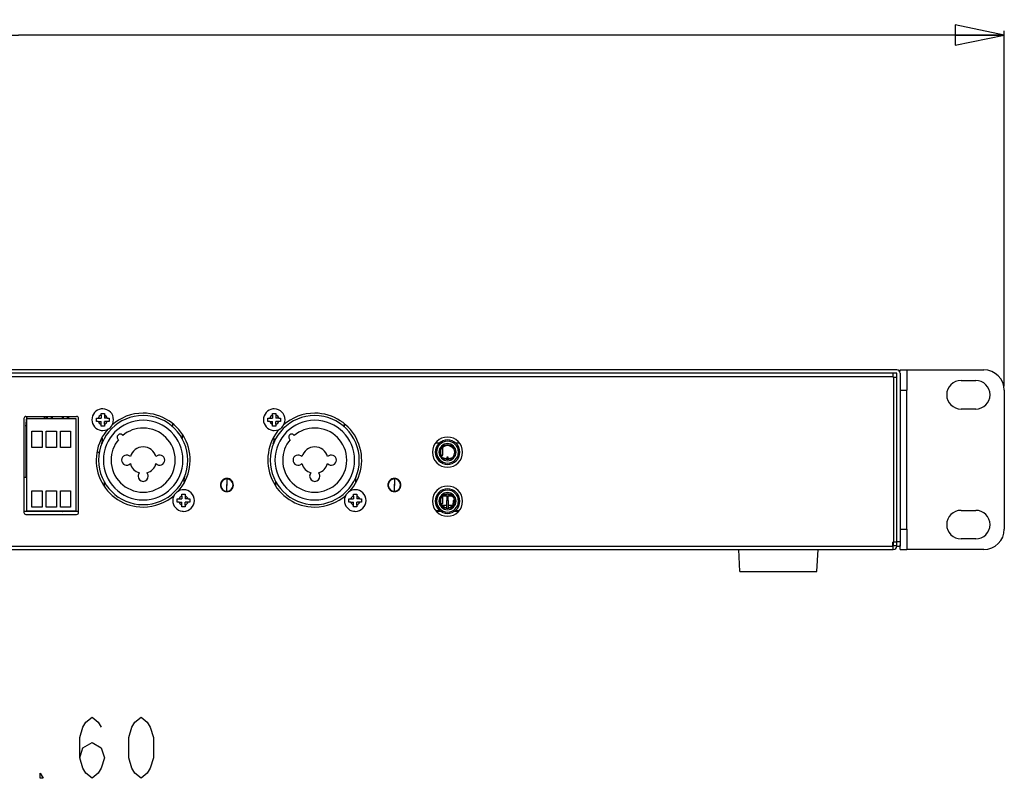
# Model space of a CAD drawing. Header units: millimetres. Extents: x 0 to 1524, y 0 to 1016.
# Tile 163 of 256: x 761 to 1002, y 328 to 514. Entities that reach past the tile are written whole.
import ezdxf

# ---------------------------------------------------------------- set-up
doc = ezdxf.new("R2010")
doc.units = ezdxf.units.MM
doc.header["$LTSCALE"] = 83.82
doc.layers.get('0').update_dxf_attribs({"linetype": 'CONTINUOUS'})
doc.layers.add('02___PRT_ALL_AXES', color=7, linetype='CONTINUOUS')
doc.layers.add('03___PRT_ALL_CURVES', color=7, linetype='CONTINUOUS')
doc.styles.get("Standard").update_dxf_attribs({"font": 'txt', "width": 0.8})
doc.dimstyles.new('DIMSTYLE_1', dxfattribs={"dimtxt": 15, "dimasz": 12, "dimexe": 0.18, "dimexo": 0.0625, "dimgap": 0.09, "dimtad": 1, "dimzin": 0, "dimdsep": 46, "dimtxsty": 'STANDARD', "dimblk": 'CLOSED', "dimblk1": 'CLOSED', "dimblk2": 'CLOSED', "dimcen": 0.09, "dimadec": 0, "dimazin": 0, "dimtp": 0.01, "dimtm": 0.01, "dimtfac": 1, "dimtofl": 0, "dimtmove": 0, "dimatfit": 3, "dimldrblk": 'CLOSED', "dimfxl": 1, "dimtolj": 1, "dimtzin": 0, "dimarcsym": 0})

# ---------------------------------------------------------------- blocks, each defined once
blk = doc.blocks.new('_CLOSED')
at = {"color": 0, "linetype": 'BYBLOCK'}
for p, q in [((0, 0), (-1, 0.208)), ((-1, 0.208), (-1, -0.208)), ((-1, -0.208), (0, 0)), ((-1, 0), (0, 0))]:
    blk.add_line(p, q, dxfattribs=at)
blk = doc.blocks.new('*D2')
at = {"color": 2, "linetype": 'CONTINUOUS'}
for p, q in [((519.09, 424.21), (519.09, 511.23)), ((1001.69, 424.21), (1001.69, 511.23)), ((519.09, 510.23), (760.39, 510.23)), ((1001.69, 510.23), (760.39, 510.23))]:
    blk.add_line(p, q, dxfattribs=at)
at = {"color": 2, "linetype": 'CONTINUOUS', "xscale": 12, "yscale": 12, "zscale": 12, "rotation": 180}
blk.add_blockref('_CLOSED', (519.09, 510.23), dxfattribs=at)
at = {"color": 2, "linetype": 'CONTINUOUS', "xscale": 12, "yscale": 12, "zscale": 12}
blk.add_blockref('_CLOSED', (1001.69, 510.23), dxfattribs=at)

msp = doc.modelspace()

# ---------------------------------------------------------------- linework, layer by layer
at = {"color": 7, "linetype": 'CONTINUOUS'}
for p, q in [((975.394, 428.207), (545.394, 428.207)), ((974.394, 427.407), (546.394, 427.407)), ((974.394, 427.407), (974.394, 426.607)), ((975.394, 427.407), (974.394, 427.407)), ((975.394, 426.407), (975.394, 427.407)), ((976.194, 427.905), (976.194, 428.207)), ((976.194, 428.207), (977.794, 428.207)), ((976.194, 427.407), (976.194, 386.207)), ((977.794, 428.207), (996.694, 428.207)), ((977.794, 428.207), (977.794, 423.207)), ((546.394, 426.607), (974.394, 426.607)), ((974.394, 426.407), (974.394, 426.607)), ((974.594, 426.407), (974.394, 426.407)), ((974.594, 426.407), (975.394, 426.407)), ((974.594, 426.407), (974.594, 385.989)), ((975.394, 386.207), (975.394, 426.407)), ((991.094, 425.607), (994.694, 425.607)), ((976.194, 423.207), (977.794, 423.207)), ((977.794, 389.207), (977.794, 423.207)), ((1001.694, 423.207), (1001.694, 389.207)), ((780.594, 417.557), (780.994, 417.557)), ((780.594, 417.111), (780.594, 417.557)), ((780.594, 417.111), (780.594, 416.407)), ((780.994, 417.557), (781.394, 417.557)), ((781.394, 417.557), (781.394, 417.111)), ((781.394, 417.111), (781.394, 416.407)), ((822.594, 417.557), (822.994, 417.557)), ((822.594, 417.111), (822.594, 417.557)), ((822.594, 417.111), (822.594, 416.407)), ((822.994, 417.557), (823.394, 417.557)), ((823.394, 417.557), (823.394, 417.111)), ((823.394, 417.111), (823.394, 416.407)), ((994.694, 418.607), (991.094, 418.607)), ((761.694, 416.307), (761.694, 393.307)), ((762.194, 416.807), (774.594, 416.807)), ((762.394, 393.607), (762.394, 416.307)), ((762.394, 416.307), (774.394, 416.307)), ((768.394, 416.807), (768.394, 416.307)), ((771.394, 416.307), (771.394, 416.807)), ((774.394, 416.307), (774.394, 393.607)), ((775.094, 393.307), (775.094, 416.307)), ((779.444, 416.407), (779.89, 416.407)), ((779.444, 415.607), (779.444, 416.407)), ((779.89, 415.607), (779.444, 415.607)), ((779.89, 416.407), (780.594, 416.407)), ((779.89, 415.607), (780.594, 415.607)), ((780.594, 414.903), (780.594, 415.607)), ((780.594, 414.457), (780.594, 414.903)), ((782.099, 416.407), (781.394, 416.407)), ((781.394, 414.903), (781.394, 415.607)), ((782.099, 415.607), (781.394, 415.607)), ((781.394, 414.903), (781.394, 414.457)), ((782.099, 416.407), (782.544, 416.407)), ((782.544, 415.607), (782.099, 415.607)), ((782.544, 416.407), (782.544, 415.607)), ((798.094, 414.953), (798.094, 414.29)), ((821.444, 416.407), (821.89, 416.407)), ((821.444, 415.607), (821.444, 416.407)), ((821.89, 415.607), (821.444, 415.607)), ((821.89, 416.407), (822.594, 416.407)), ((821.89, 415.607), (822.594, 415.607)), ((822.594, 414.903), (822.594, 415.607)), ((822.594, 414.457), (822.594, 414.903)), ((824.099, 416.407), (823.394, 416.407)), ((823.394, 414.903), (823.394, 415.607)), ((824.099, 415.607), (823.394, 415.607)), ((823.394, 414.903), (823.394, 414.457)), ((824.099, 416.407), (824.544, 416.407)), ((824.544, 415.607), (824.099, 415.607)), ((824.544, 416.407), (824.544, 415.607)), ((840.094, 414.953), (840.094, 414.29)), ((762.394, 414.457), (762.144, 414.457)), ((762.144, 414.457), (762.144, 401.907)), ((763.644, 413.207), (766.144, 413.207)), ((763.644, 409.207), (763.644, 413.207)), ((766.144, 413.207), (766.144, 409.207)), ((767.144, 413.207), (769.644, 413.207)), ((767.144, 409.207), (767.144, 413.207)), ((769.644, 413.207), (769.644, 409.207)), ((770.644, 413.207), (773.144, 413.207)), ((770.644, 409.207), (770.644, 413.207)), ((773.144, 413.207), (773.144, 409.207)), ((780.994, 414.457), (780.594, 414.457)), ((781.394, 414.457), (780.994, 414.457)), ((800.407, 412.438), (800.407, 411.372)), ((822.994, 414.457), (822.594, 414.457)), ((823.394, 414.457), (822.994, 414.457)), ((862.526, 410.307), (863.41, 410.307)), ((867.379, 410.307), (868.263, 410.307)), ((766.144, 409.207), (763.644, 409.207)), ((769.644, 409.207), (767.144, 409.207)), ((773.144, 409.207), (770.644, 409.207)), ((863.613, 408.316), (863.613, 408.235)), ((863.613, 408.235), (863.613, 408.057)), ((863.613, 408.057), (863.613, 407.878)), ((863.613, 407.878), (863.613, 407.797)), ((863.697, 408.656), (863.697, 408.626)), ((863.697, 408.626), (863.697, 407.487)), ((863.697, 407.487), (863.697, 407.457)), ((863.745, 407.335), (863.768, 407.335)), ((863.768, 407.335), (863.768, 408.82)), ((863.768, 407.335), (863.994, 407.335)), ((863.892, 409.035), (863.884, 409.035)), ((863.994, 409.035), (863.892, 409.035)), ((864.018, 409.035), (863.994, 409.035)), ((863.994, 407.335), (864.018, 407.335)), ((864.028, 409.035), (864.018, 409.035)), ((864.018, 407.335), (864.218, 407.335)), ((864.218, 409.035), (864.028, 409.035)), ((864.218, 407.335), (864.218, 409.035)), ((866.913, 409.007), (866.682, 409.007)), ((866.923, 409.007), (866.913, 409.007)), ((864.207, 406.707), (864.536, 406.707)), ((865.169, 406.473), (865.169, 406.274)), ((865.194, 406.839), (865.194, 406.778)), ((865.594, 406.839), (865.194, 406.839)), ((865.194, 406.839), (865.594, 406.839)), ((865.194, 406.778), (865.194, 406.499)), ((865.594, 406.778), (865.194, 406.778)), ((865.194, 406.499), (865.194, 406.271)), ((865.194, 406.499), (865.594, 406.499)), ((865.594, 406.778), (865.594, 406.839)), ((865.594, 406.499), (865.594, 406.778)), ((865.594, 406.268), (865.594, 406.499)), ((865.619, 406.274), (865.619, 406.473)), ((866.253, 406.707), (866.582, 406.707)), ((761.694, 401.907), (762.394, 401.907)), ((781.394, 399.758), (781.394, 400.762)), ((823.394, 399.758), (823.394, 400.762)), ((763.644, 398.607), (766.144, 398.607)), ((763.644, 394.607), (763.644, 398.607)), ((766.144, 398.607), (766.144, 394.607)), ((767.144, 398.607), (769.644, 398.607)), ((767.144, 394.607), (767.144, 398.607)), ((769.644, 398.607), (769.644, 394.607)), ((770.644, 398.607), (773.144, 398.607)), ((770.644, 394.607), (770.644, 398.607)), ((773.144, 398.607), (773.144, 394.607)), ((800.394, 397.757), (800.794, 397.757)), ((800.394, 397.311), (800.394, 397.757)), ((800.794, 397.757), (801.194, 397.757)), ((801.194, 397.757), (801.194, 397.311)), ((842.394, 397.757), (842.794, 397.757)), ((842.394, 397.311), (842.394, 397.757)), ((842.794, 397.757), (843.194, 397.757)), ((843.194, 397.757), (843.194, 397.311)), ((865.169, 397.839), (865.169, 397.641)), ((865.619, 397.641), (865.619, 397.839)), ((799.244, 396.607), (799.69, 396.607)), ((799.244, 395.807), (799.244, 396.607)), ((799.69, 395.807), (799.244, 395.807)), ((799.69, 396.607), (800.394, 396.607)), ((799.69, 395.807), (800.394, 395.807)), ((800.394, 397.311), (800.394, 396.607)), ((800.394, 395.103), (800.394, 395.807)), ((801.194, 397.311), (801.194, 396.607)), ((801.899, 396.607), (801.194, 396.607)), ((801.194, 395.103), (801.194, 395.807)), ((801.899, 395.807), (801.194, 395.807)), ((801.899, 396.607), (802.344, 396.607)), ((802.344, 395.807), (801.899, 395.807)), ((802.344, 396.607), (802.344, 395.807)), ((841.244, 396.607), (841.69, 396.607)), ((841.244, 395.807), (841.244, 396.607)), ((841.69, 395.807), (841.244, 395.807)), ((841.69, 396.607), (842.394, 396.607)), ((841.69, 395.807), (842.394, 395.807)), ((842.394, 397.311), (842.394, 396.607)), ((842.394, 395.103), (842.394, 395.807)), ((843.194, 397.311), (843.194, 396.607)), ((843.899, 396.607), (843.194, 396.607)), ((843.194, 395.103), (843.194, 395.807)), ((843.899, 395.807), (843.194, 395.807)), ((843.899, 396.607), (844.344, 396.607)), ((844.344, 395.807), (843.899, 395.807)), ((844.344, 396.607), (844.344, 395.807)), ((863.613, 396.316), (863.613, 396.235)), ((863.613, 396.235), (863.613, 396.057)), ((863.613, 396.057), (863.613, 395.878)), ((863.613, 395.878), (863.613, 395.797)), ((863.681, 395.507), (863.691, 395.507)), ((863.691, 395.507), (863.697, 395.507)), ((863.697, 396.656), (863.697, 396.626)), ((863.697, 396.626), (863.697, 395.507)), ((863.697, 395.507), (863.768, 395.507)), ((863.698, 395.485), (863.698, 395.507)), ((863.698, 395.455), (863.698, 395.485)), ((863.768, 395.507), (863.768, 396.82)), ((863.768, 395.507), (863.994, 395.507)), ((863.898, 395.068), (863.898, 395.507)), ((863.994, 395.507), (864.018, 395.507)), ((864.018, 397.207), (864.01, 397.207)), ((864.021, 397.207), (864.018, 397.207)), ((864.018, 395.507), (864.218, 395.507)), ((864.218, 397.207), (864.021, 397.207)), ((864.218, 395.507), (864.218, 397.207)), ((864.218, 397.207), (864.282, 397.207)), ((866.379, 397.307), (864.41, 397.307)), ((865.194, 397.227), (865.594, 397.227)), ((865.194, 397.227), (865.194, 396.475)), ((865.194, 396.475), (865.194, 396.218)), ((865.194, 396.475), (865.594, 396.475)), ((865.194, 394.473), (865.194, 396.218)), ((865.594, 396.218), (865.194, 396.218)), ((865.594, 396.475), (865.594, 397.227)), ((865.594, 396.218), (865.594, 396.475)), ((865.594, 396.218), (865.594, 394.473)), ((866.507, 397.207), (866.768, 397.207)), ((866.768, 397.207), (866.779, 397.207)), ((866.869, 395.031), (866.869, 396.187)), ((867.061, 396.555), (867.105, 396.586)), ((867.105, 396.586), (867.113, 396.592)), ((867.119, 396.187), (867.119, 395.573)), ((867.119, 395.573), (867.119, 395.542)), ((775.094, 393.507), (761.694, 393.507)), ((775.094, 393.507), (761.694, 393.507)), ((762.394, 393.507), (762.394, 393.607)), ((774.394, 393.607), (762.394, 393.607)), ((766.144, 394.607), (763.644, 394.607)), ((764.494, 393.507), (764.494, 393.607)), ((765.294, 393.507), (765.294, 393.607)), ((769.644, 394.607), (767.144, 394.607)), ((767.994, 393.507), (767.994, 393.607)), ((768.794, 393.507), (768.794, 393.607)), ((773.144, 394.607), (770.644, 394.607)), ((771.494, 393.507), (771.494, 393.607)), ((772.294, 393.507), (772.294, 393.607)), ((800.394, 394.657), (800.394, 395.103)), ((800.794, 394.657), (800.394, 394.657)), ((801.194, 394.657), (800.794, 394.657)), ((801.194, 395.103), (801.194, 394.657)), ((842.394, 394.657), (842.394, 395.103)), ((842.794, 394.657), (842.394, 394.657)), ((843.194, 394.657), (842.794, 394.657)), ((843.194, 395.103), (843.194, 394.657)), ((862.526, 393.807), (863.41, 393.807)), ((862.994, 393.507), (862.777, 393.507)), ((862.994, 393.507), (862.777, 393.507)), ((862.894, 393.507), (862.894, 393.807)), ((863.838, 393.507), (862.994, 393.507)), ((863.838, 393.507), (862.994, 393.507)), ((863.7, 393.507), (863.7, 393.592)), ((863.898, 395.107), (865.194, 395.107)), ((863.898, 395.056), (863.898, 395.068)), ((864.01, 394.907), (864.021, 394.907)), ((864.021, 394.907), (864.282, 394.907)), ((865.169, 394.473), (865.169, 394.274)), ((865.194, 394.268), (865.194, 394.473)), ((865.594, 395.107), (866.644, 395.107)), ((865.594, 394.473), (865.594, 394.268)), ((865.619, 394.274), (865.619, 394.473)), ((865.619, 394.271), (865.619, 394.274)), ((866.507, 394.907), (866.768, 394.907)), ((866.768, 394.907), (866.779, 394.907)), ((866.869, 395.025), (866.869, 395.031)), ((867.794, 393.507), (866.95, 393.507)), ((867.794, 393.507), (866.95, 393.507)), ((867.095, 393.507), (867.095, 393.596)), ((867.119, 393.611), (867.119, 393.507)), ((867.379, 393.807), (868.263, 393.807)), ((868.011, 393.507), (867.794, 393.507)), ((868.011, 393.507), (867.794, 393.507)), ((867.894, 393.507), (867.894, 393.807)), ((991.094, 393.807), (994.694, 393.807)), ((762.194, 392.807), (774.594, 392.807)), ((976.194, 389.207), (977.794, 389.207)), ((977.794, 389.207), (977.794, 384.207)), ((974.594, 385.989), (974.394, 385.989)), ((974.394, 385.007), (974.394, 385.989)), ((974.594, 385.207), (974.594, 385.989)), ((974.994, 385.989), (974.594, 385.989)), ((975.394, 385.989), (974.994, 385.989)), ((975.394, 385.989), (975.394, 386.207)), ((975.394, 386.207), (976.194, 386.207)), ((975.394, 385.747), (975.394, 385.989)), ((975.394, 385.358), (975.394, 385.747)), ((976.194, 386.207), (976.194, 385.007)), ((994.694, 386.807), (991.094, 386.807)), ((546.394, 385.007), (974.394, 385.007)), ((546.394, 384.207), (974.394, 384.207)), ((546.394, 384.207), (974.394, 384.207)), ((936.969, 378.857), (936.694, 384.207)), ((955.819, 378.857), (956.094, 384.207)), ((974.594, 385.007), (974.394, 385.007)), ((974.394, 385.007), (974.394, 384.607)), ((974.394, 384.607), (974.394, 384.207)), ((974.594, 384.207), (974.394, 384.207)), ((974.594, 385.007), (974.594, 385.207)), ((974.594, 385.207), (975.394, 385.207)), ((975.394, 385.007), (975.394, 385.358)), ((975.394, 385.007), (976.194, 385.007)), ((976.194, 384.207), (976.194, 385.376)), ((976.194, 384.207), (977.794, 384.207)), ((996.694, 384.207), (977.794, 384.207)), ((936.969, 378.857), (942.194, 378.857)), ((942.194, 378.857), (946.394, 378.857)), ((946.394, 378.857), (950.594, 378.857)), ((950.594, 378.857), (955.819, 378.857))]:
    msp.add_line(p, q, dxfattribs=at)
for points in [[(811.394, 401.507), (811.394, 401.48), (811.394, 401.403), (811.394, 401.28), (811.394, 401.112), (811.394, 400.902), (811.394, 400.658), (811.394, 400.387), (811.394, 400.107)], [(852.394, 401.507), (852.394, 401.48), (852.394, 401.403), (852.394, 401.28), (852.394, 401.112), (852.394, 400.903), (852.394, 400.658), (852.394, 400.387), (852.394, 400.107)], [(811.394, 398.507), (811.394, 398.533), (811.394, 398.61), (811.394, 398.734), (811.394, 398.902), (811.394, 399.111), (811.394, 399.356), (811.394, 399.626), (811.394, 399.907)], [(852.394, 398.507), (852.394, 398.533), (852.394, 398.61), (852.394, 398.734), (852.394, 398.902), (852.394, 399.111), (852.394, 399.356), (852.394, 399.626), (852.394, 399.907)], [(866.644, 395.007), (866.676, 395.007), (866.768, 395.007), (866.855, 395.007)]]:
    msp.add_lwpolyline(points, dxfattribs=at)
at = {"color": 2, "linetype": 'CONTINUOUS'}
for points in [[(775.394, 333.17), (776.144, 335.67), (778.394, 336.92), (780.644, 335.67), (781.394, 333.17), (780.644, 330.67), (779.894, 329.42), (778.394, 328.17), (776.894, 329.42), (776.144, 330.67), (775.394, 333.17), (775.394, 338.17), (776.144, 340.67), (776.894, 341.92), (778.394, 343.17), (779.894, 341.92), (780.644, 340.67)], [(790.394, 328.17), (788.894, 329.42), (788.144, 330.67), (787.394, 333.17), (787.394, 338.17), (788.144, 340.67), (788.894, 341.92), (790.394, 343.17), (791.894, 341.92), (792.644, 340.67), (793.394, 338.17), (793.394, 333.17), (792.644, 330.67), (791.894, 329.42), (790.394, 328.17)], [(766.394, 328.17), (765.644, 328.17), (765.644, 329.42), (766.394, 328.17)]]:
    msp.add_lwpolyline(points, dxfattribs=at)
at = {"color": 7, "linetype": 'CONTINUOUS'}
for centre, radius, start, end in [((975.394, 427.407), 0.8, 0, 90), ((996.694, 423.207), 5, 0, 90), ((991.094, 422.107), 3.5, 90, 270), ((994.694, 422.107), 3.5, 270, 90), ((780.994, 416.007), 1.174, 109.91403, 160.08597), ((790.894, 406.107), 10.9, 90, 180), ((780.994, 416.007), 1.174, 19.91403, 70.08597), ((790.894, 406.107), 10.9, 0, 90), ((822.994, 416.007), 1.174, 109.91403, 160.08597), ((832.894, 406.107), 10.9, 90, 180), ((822.994, 416.007), 1.174, 19.91403, 70.08597), ((832.894, 406.107), 10.9, 0, 90), ((762.194, 416.307), 0.5, 90, 180), ((769.894, 416.707), 2.8, 180, 188.23518), ((769.894, 416.707), 2.8, 351.74886, 360), ((769.894, 416.707), 2.8, 0, 2.0598), ((774.594, 416.307), 0.5, 0, 90), ((780.994, 416.007), 1.174, 199.91403, 250.08597), ((790.894, 406.107), 9.75, 90, 180), ((780.994, 416.007), 1.174, 289.91403, 340.08597), ((790.894, 406.107), 9.75, 0, 90), ((822.994, 416.007), 1.174, 199.91403, 250.08597), ((832.894, 406.107), 9.75, 90, 180), ((822.994, 416.007), 1.174, 289.91403, 340.08597), ((832.894, 406.107), 9.75, 0, 90), ((785.273, 411.728), 0.75, 34.64978, 179.99993), ((790.894, 406.107), 7.85, 90, 129.607), ((790.894, 406.107), 7.85, 0, 90), ((827.273, 411.728), 0.75, 34.64978, 179.99993), ((832.894, 406.107), 7.85, 90, 129.607), ((832.894, 406.107), 7.85, 0, 90), ((777.939, 411.143), 3, 338.7582, 360), ((777.939, 411.143), 3, 0, 11.22487), ((790.894, 406.107), 7.85, 140.393, 180), ((785.273, 411.728), 0.75, 179.99993, 235.35022), ((819.939, 411.143), 3, 338.7582, 360), ((819.939, 411.143), 3, 0, 11.22487), ((832.894, 406.107), 7.85, 140.393, 180), ((827.273, 411.728), 0.75, 179.99993, 235.35022), ((865.394, 408.057), 3, 0, 180), ((865.394, 408.057), 2.7, 0, 180), ((865.394, 408.057), 2.1, 0, 180), ((865.394, 408.057), 1.8, 0, 180), ((786.844, 406.107), 1.25, 43.02038, 180), ((790.894, 406.107), 3.25, 90, 164.78706), ((790.894, 406.107), 3.25, 15.21294, 90), ((794.944, 406.107), 1.25, 0, 136.97962), ((828.844, 406.107), 1.25, 43.02038, 180), ((832.894, 406.107), 3.25, 90, 164.78706), ((832.894, 406.107), 3.25, 15.21294, 90), ((836.944, 406.107), 1.25, 0, 136.97962), ((865.394, 408.057), 3, 180, 360), ((865.394, 408.057), 2.7, 180, 360), ((865.394, 408.057), 2.1, 180, 360), ((865.394, 408.057), 1.8, 180, 360), ((865.394, 408.057), 1.6, 140.14372, 142.18733), ((865.394, 408.057), 1.6, 36.42357, 140.14372), ((790.894, 406.107), 10.9, 180, 270), ((790.894, 406.107), 9.75, 180, 270), ((790.894, 406.107), 7.85, 180, 270), ((786.844, 406.107), 1.25, 180, 316.97962), ((790.894, 406.107), 3.25, 195.21294, 253.38101), ((790.894, 406.107), 7.85, 270, 360), ((790.894, 406.107), 10.9, 270, 360), ((790.894, 406.107), 9.75, 270, 360), ((790.894, 406.107), 3.25, 286.61899, 344.78706), ((794.944, 406.107), 1.25, 223.02038, 360), ((832.894, 406.107), 10.9, 180, 270), ((832.894, 406.107), 9.75, 180, 270), ((832.894, 406.107), 7.85, 180, 270), ((828.844, 406.107), 1.25, 180, 316.97962), ((832.894, 406.107), 3.25, 195.21294, 253.38101), ((832.894, 406.107), 7.85, 270, 360), ((832.894, 406.107), 10.9, 270, 360), ((832.894, 406.107), 9.75, 270, 360), ((832.894, 406.107), 3.25, 286.61899, 344.78706), ((836.944, 406.107), 1.25, 223.02038, 360), ((865.394, 408.057), 1.6, 237.53826, 261.91599), ((865.394, 408.057), 1.6, 278.08401, 302.46174), ((790.894, 402.157), 1.25, 138.04031, 180.00001), ((790.894, 402.157), 1.25, 359.99992, 41.95969), ((832.894, 402.157), 1.25, 138.04031, 180.00001), ((832.894, 402.157), 1.25, 359.99992, 41.95969), ((790.894, 402.157), 1.25, 180.00001, 270), ((790.894, 402.157), 1.25, 270, 359.99992), ((803.85, 401.071), 3, 158.7582, 180), ((803.85, 401.071), 3, 180, 191.22487), ((811.394, 400.007), 1.5, 90.00251, 269.99749), ((811.394, 400.007), 1.5, 90, 270), ((811.394, 400.007), 0.1, 90, 270), ((811.394, 400.007), 1.5, 270.00251, 89.99749), ((811.394, 400.007), 1.5, 270, 90), ((811.394, 400.007), 0.1, 270, 90), ((832.894, 402.157), 1.25, 180.00001, 270), ((832.894, 402.157), 1.25, 270, 359.99992), ((845.85, 401.071), 3, 158.7582, 180), ((845.85, 401.071), 3, 180, 191.22487), ((852.394, 400.007), 1.5, 101.02345, 270), ((852.394, 400.007), 1.5, 101.02906, 270), ((852.394, 400.007), 1.5, 90, 101.02906), ((852.394, 400.007), 1.5, 90, 101.02345), ((852.394, 400.007), 0.1, 90, 270), ((852.394, 400.007), 1.5, 281.02345, 90), ((852.394, 400.007), 1.5, 281.02906, 90), ((852.394, 400.007), 0.1, 270, 90), ((852.394, 400.007), 1.5, 270, 281.02345), ((852.394, 400.007), 1.5, 270, 281.02906), ((865.394, 396.057), 3, 0, 180), ((865.394, 396.057), 2.7, 0, 180), ((865.394, 396.057), 2.1, 0, 180), ((865.394, 396.057), 1.8, 0, 180), ((800.794, 396.207), 1.174, 109.91403, 160.08597), ((800.794, 396.207), 1.174, 199.91403, 250.08597), ((800.794, 396.207), 1.174, 19.91403, 70.08597), ((800.794, 396.207), 1.174, 289.91403, 340.08597), ((842.794, 396.207), 1.174, 109.91403, 160.08597), ((842.794, 396.207), 1.174, 199.91403, 250.08597), ((842.794, 396.207), 1.174, 19.91403, 70.08597), ((842.794, 396.207), 1.174, 289.91403, 340.08597), ((865.394, 396.057), 3, 180, 360), ((865.394, 396.057), 2.7, 180, 360), ((865.394, 396.057), 2.1, 180, 360), ((865.394, 396.057), 1.8, 180, 360), ((865.394, 396.057), 1.6, 98.08401, 134.04863), ((865.394, 396.057), 1.6, 45.95137, 81.91599), ((868.144, 395.007), 1.5, 148.39715, 180), ((867.319, 396.187), 0.45, 125, 180), ((868.144, 395.007), 1.5, 130.80847, 133.28953), ((867.319, 396.187), 0.2, 139.97378, 180), ((868.144, 395.007), 1.5, 129.83609, 130.80847), ((867.319, 396.187), 0.2, 136.47741, 139.97378), ((762.194, 393.307), 0.5, 180, 270), ((774.594, 393.307), 0.5, 270, 360), ((865.394, 396.057), 1.6, 225.95137, 261.91599), ((865.394, 396.057), 1.6, 278.08401, 314.04863), ((991.094, 390.307), 3.5, 90, 270), ((994.694, 390.307), 3.5, 270, 90), ((996.694, 389.207), 5, 270, 360), ((974.594, 385.007), 0.8, 270, 360)]:
    msp.add_arc(centre, radius, start, end, dxfattribs=at)
at = {"color": 4, "linetype": 'CONTINUOUS'}
for centre, start, end in [((811.394, 400.007), 157.47443, 179.93682), ((811.394, 400.007), 135.04495, 157.47443), ((811.394, 400.007), 134.94991, 135.04495), ((811.394, 400.007), 112.56087, 134.94991), ((811.394, 400.007), 112.44233, 112.56087), ((811.394, 400.007), 90, 112.44233), ((811.394, 400.007), 67.55767, 90), ((811.394, 400.007), 67.43913, 67.55767), ((811.394, 400.007), 45.05009, 67.43913), ((811.394, 400.007), 44.95505, 45.05009), ((811.394, 400.007), 22.46993, 44.95505), ((811.394, 400.007), 0.06318, 22.46993), ((852.394, 400.007), 157.47443, 179.93682), ((852.394, 400.007), 135.04495, 157.47443), ((852.394, 400.007), 134.94991, 135.04495), ((852.394, 400.007), 112.56087, 134.94991), ((852.394, 400.007), 112.44233, 112.56087), ((852.394, 400.007), 90, 112.44233), ((852.394, 400.007), 67.55767, 90), ((852.394, 400.007), 67.43913, 67.55767), ((852.394, 400.007), 45.05009, 67.43913), ((852.394, 400.007), 44.95505, 45.05009), ((852.394, 400.007), 22.46993, 44.95505), ((852.394, 400.007), 0.06318, 22.46993), ((811.394, 400.007), 179.93682, 180.06318), ((811.394, 400.007), 180.06318, 202.46993), ((811.394, 400.007), 202.46993, 224.95505), ((811.394, 400.007), 224.95505, 225.05009), ((811.394, 400.007), 225.05009, 247.43913), ((811.394, 400.007), 247.43913, 247.55767), ((811.394, 400.007), 247.55767, 270), ((811.394, 400.007), 270, 292.44233), ((811.394, 400.007), 292.44233, 292.56087), ((811.394, 400.007), 292.56087, 314.94991), ((811.394, 400.007), 314.94991, 315.04495), ((811.394, 400.007), 315.04495, 337.47443), ((811.394, 400.007), 337.47443, 359.93682), ((811.394, 400.007), 359.93682, 0.06318), ((852.394, 400.007), 179.93682, 180.06318), ((852.394, 400.007), 180.06318, 202.46993), ((852.394, 400.007), 202.46993, 224.95505), ((852.394, 400.007), 224.95505, 225.05009), ((852.394, 400.007), 225.05009, 247.43913), ((852.394, 400.007), 247.43913, 247.55767), ((852.394, 400.007), 247.55767, 270), ((852.394, 400.007), 270, 292.44233), ((852.394, 400.007), 292.44233, 292.56087), ((852.394, 400.007), 292.56087, 314.94991), ((852.394, 400.007), 314.94991, 315.04495), ((852.394, 400.007), 315.04495, 337.47443), ((852.394, 400.007), 337.47443, 359.93682), ((852.394, 400.007), 359.93682, 0.06318)]:
    msp.add_arc(centre, 1.6, start, end, dxfattribs=at)
at = {"layer": '02___PRT_ALL_AXES', "color": 7, "linetype": 'CONTINUOUS'}
for p, q in [((766.644, 416.807), (766.644, 416.307)), ((766.644, 393.607), (766.644, 393.507)), ((866.644, 394.907), (866.644, 395.007))]:
    msp.add_line(p, q, dxfattribs=at)
for centre, radius, start, end in [((780.994, 416.007), 2.65, 98.15476, 261.84471), ((780.994, 416.007), 2.65, 90, 98.15476), ((780.994, 416.007), 2.65, 270, 90), ((790.894, 406.107), 11.5, 90, 132.05169), ((790.894, 406.107), 11.5, 317.99856, 90), ((822.994, 416.007), 2.65, 98.15476, 261.84471), ((822.994, 416.007), 2.65, 90, 98.15476), ((822.994, 416.007), 2.65, 270, 90), ((832.894, 406.107), 11.5, 90, 132.05169), ((832.894, 406.107), 11.5, 317.99856, 90), ((769.894, 416.707), 2.5, 177.70283, 189.21738), ((769.894, 416.707), 1.25, 180, 195.4122), ((769.894, 416.707), 1.25, 195.4122, 199.61961), ((769.894, 416.707), 1.25, 340.38039, 344.5878), ((769.894, 416.707), 1.25, 344.5878, 360), ((769.894, 416.707), 1.25, 0, 5.11583), ((769.894, 416.707), 2.5, 350.78262, 2.29717), ((790.894, 406.107), 11.5, 137.94846, 270), ((780.994, 416.007), 2.65, 261.84471, 270), ((832.894, 406.107), 11.5, 137.94846, 270), ((822.994, 416.007), 2.65, 261.84471, 270), ((865.394, 408.057), 3.7, 90, 270), ((865.394, 408.057), 3.7, 270, 90), ((811.394, 400.007), 1.6, 90, 270), ((811.394, 400.007), 1.6, 270, 90), ((852.394, 400.007), 1.6, 90, 270), ((852.394, 400.007), 1.6, 270, 90), ((800.794, 396.207), 2.65, 98.15476, 261.84471), ((800.794, 396.207), 2.65, 90, 98.15476), ((800.794, 396.207), 2.65, 270, 90), ((842.794, 396.207), 2.65, 98.15476, 261.84471), ((842.794, 396.207), 2.65, 90, 98.15476), ((842.794, 396.207), 2.65, 270, 90), ((865.394, 396.057), 3.7, 90, 270), ((865.394, 396.057), 3.7, 270, 90), ((790.894, 406.107), 11.5, 270, 312.00142), ((832.894, 406.107), 11.5, 270, 312.00142), ((769.894, 395.707), 2.5, 298.09016, 302.84683), ((800.794, 396.207), 2.65, 261.84471, 270), ((842.794, 396.207), 2.65, 261.84471, 270)]:
    msp.add_arc(centre, radius, start, end, dxfattribs=at)
at = {"layer": '03___PRT_ALL_CURVES', "color": 40, "linetype": 'CONTINUOUS'}
msp.add_line((762.144, 414.457), (762.144, 414.654), dxfattribs=at)
for centre, radius, start, end in [((769.463, 414.654), 7.319, 169.36997, 180), ((769.463, 414.654), 7.319, 166.33282, 169.36997), ((769.463, 414.654), 7.319, 162.89125, 166.33282), ((785.407, 413.107), 7.5, 220.19577, 225.29702)]:
    msp.add_arc(centre, radius, start, end, dxfattribs=at)

# ---------------------------------------------------------------- dimensions: what is measured, and where the dimension line sits
at = {"color": 2, "linetype": 'CONTINUOUS'}
dim = msp.add_linear_dim(base=(1001.694, 510.235), p1=(519.094, 424.207), p2=(1001.694, 424.207), dimstyle='DIMSTYLE_1', dxfattribs=at)
dim.commit()
dim.dimension.update_dxf_attribs({"geometry": '*D2', "text_midpoint": (724.394, 513.985), "dimtype": 160})

doc.saveas('drawing.dxf')
